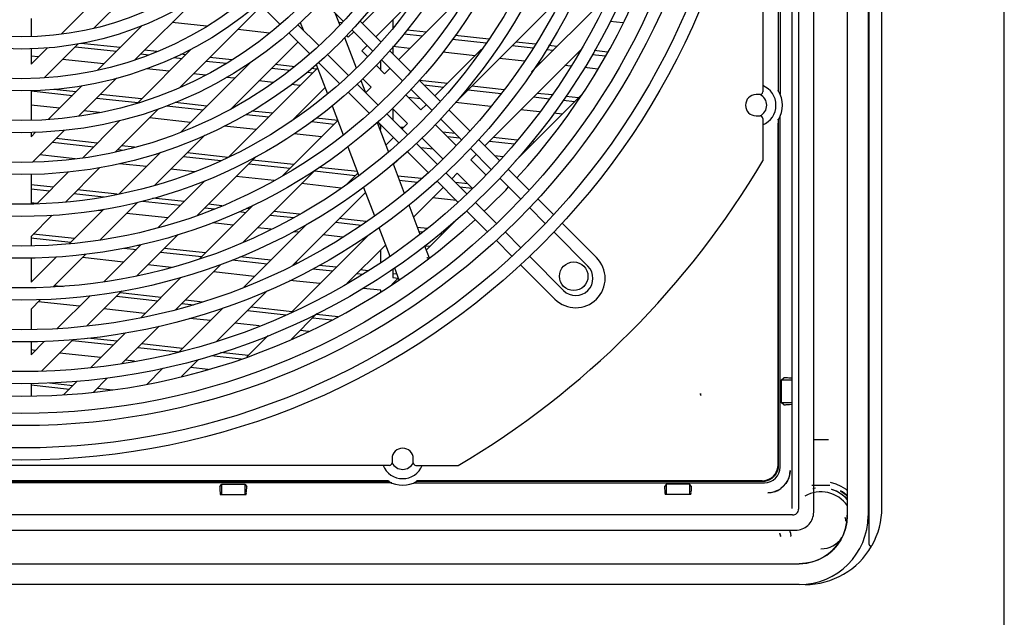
# Model space of a CAD drawing. Header units: inches. Extents: x 0 to 56.7, y 0 to 36.7.
# Tile 18 of 22: x 49.3 to 56.7, y 11.2 to 15.6. Entities that reach past the tile are written whole.
import ezdxf

# ---------------------------------------------------------------- set-up
doc = ezdxf.new("R2010")
doc.units = ezdxf.units.IN
doc.header["$LTSCALE"] = 3.116667
doc.header["$MEASUREMENT"] = 0
doc.layers.get('0').update_dxf_attribs({"linetype": 'CONTINUOUS'})

msp = doc.modelspace()

# ---------------------------------------------------------------- linework, layer by layer
at = {"color": 7, "linetype": 'Continuous'}
for p, q in [((56.6667, 0), (56.6667, 36.6667)), ((55.4989, 23.5957), (55.4989, 11.9264)), ((54.8702, 20.5485), (54.8702, 15.0761)), ((51.6918, 15.6598), (51.7254, 15.5724)), ((51.431, 15.5923), (51.4519, 15.5379)), ((51.7609, 15.4799), (51.8473, 15.2548)), ((51.5503, 15.2814), (51.6342, 15.063)), ((51.8828, 15.1623), (51.9173, 15.0724)), ((54.8505, 15.0564), (54.821, 15.0564)), ((51.6686, 14.9732), (51.7515, 14.7572)), ((54.821, 14.8989), (54.8505, 14.8989)), ((54.8702, 14.8792), (54.8702, 14.5643)), ((52.0027, 14.85), (52.0872, 14.6298)), ((51.7852, 14.6694), (51.8681, 14.4536)), ((52.1213, 14.5411), (52.2042, 14.3249)), ((51.9015, 14.3666), (51.9828, 14.1548)), ((52.2383, 14.2362), (52.3214, 14.0198)), ((52.0162, 14.0678), (52.0981, 13.8544)), ((52.3551, 13.9319), (52.3894, 13.8426)), ((52.1313, 13.7679), (52.1653, 13.6793)), ((52.2859, 13.7625), (52.2872, 13.7635)), ((52.0946, 12.3005), (46.6222, 12.3005)), ((52.1143, 12.3497), (52.1143, 12.3202)), ((52.2718, 12.3202), (52.2718, 12.3497)), ((52.2915, 12.3005), (52.6064, 12.3005)), ((55.0737, 12.2623), (55.0714, 12.2354)), ((55.0717, 12.2365), (55.0737, 12.2623)), ((54.9352, 12.0993), (54.9084, 12.097)), ((54.9842, 12.1153), (54.9604, 12.1054)), ((55.0252, 12.1453), (55.0059, 12.1288)), ((55.449, 12.1116), (55.4496, 12.1112)), ((55.4959, 11.8803), (55.4989, 11.9296)), ((54.9971, 11.7949), (55.0001, 11.7834)), ((55.0001, 11.7834), (55.0027, 11.776)), ((55.005, 11.7702), (55.0019, 11.778)), ((55.0789, 11.7835), (55.0798, 11.7777))]:
    msp.add_line(p, q, dxfattribs=at)
at = {"color": 6, "linetype": 'Continuous'}
for p, q in [((55.6537, 23.5958), (55.6537, 11.9265)), ((55.6616, 11.7131), (55.6616, 23.6233)), ((55.7561, 11.9855), (55.7561, 23.639)), ((55.1365, 23.5467), (55.1365, 11.9755)), ((55.2494, 11.9806), (55.2493, 23.5471)), ((55.0868, 22.8693), (55.0868, 12.7552)), ((54.9842, 20.513), (54.9842, 15.1116)), ((54.9883, 15.0833), (54.9883, 20.5413)), ((55.0004, 20.5651), (55.0004, 15.0595)), ((52.5804, 16.2738), (51.8931, 15.5866)), ((49.8965, 15.5498), (50.2517, 15.9049)), ((52.7227, 15.8761), (52.1632, 15.3165)), ((49.9335, 15.7872), (49.6524, 15.5062)), ((50.1997, 15.3129), (50.6677, 15.7809)), ((51.752, 15.5996), (51.5945, 15.7572)), ((51.9934, 15.4864), (52.3106, 15.8036)), ((52.6009, 15.0137), (53.3821, 15.7949)), ((53.733, 15.8062), (53.1518, 15.2251)), ((50.5387, 15.1118), (51.1443, 15.7174)), ((51.1268, 15.7349), (51.283, 15.5787)), ((49.4293, 15.6226), (49.4293, 15.4884)), ((51.8754, 15.6043), (52.0316, 15.4481)), ((52.12, 15.6129), (52.12, 15.5507)), ((53.8311, 15.5896), (53.7352, 15.6001)), ((50.2564, 15.5701), (49.9245, 15.2381)), ((50.7349, 15.5646), (50.4793, 15.5925)), ((51.2018, 15.5134), (50.9661, 15.5392)), ((51.5711, 15.4187), (51.4135, 15.5762)), ((51.742, 15.589), (51.718, 15.5916)), ((51.8291, 15.5225), (51.7887, 15.4822)), ((51.9721, 15.3795), (51.8162, 15.5355)), ((52.3673, 15.5207), (52.226, 15.5361)), ((51.347, 15.5147), (51.5022, 15.3595)), ((51.7887, 15.4822), (51.776, 15.495)), ((52.2034, 15.509), (52.3406, 15.4939)), ((52.5647, 15.4694), (52.814, 15.4421)), ((52.8331, 15.4696), (52.5838, 15.4969)), ((49.5491, 15.4029), (49.4293, 15.283)), ((49.4293, 15.3979), (49.4293, 15.283)), ((49.5282, 15.1815), (49.7795, 15.4328)), ((49.7592, 15.4125), (50.0653, 15.3789)), ((50.0919, 15.4055), (49.8013, 15.4374)), ((50.6213, 15.3949), (50.2203, 14.9939)), ((50.3642, 15.3757), (50.2725, 15.3857)), ((50.92, 14.9531), (51.4143, 15.4474)), ((51.889, 15.382), (51.9293, 15.4223)), ((51.9317, 15.3392), (51.889, 15.382)), ((52.0958, 15.3839), (52.252, 15.2277)), ((52.2457, 15.3991), (52.12, 15.4129)), ((52.12, 15.4129), (52.12, 15.3598)), ((52.7803, 15.3935), (52.4332, 15.0465)), ((52.8035, 14.6762), (53.5169, 15.3897)), ((53.008, 15.4208), (53.1631, 15.4039)), ((53.1796, 15.4317), (53.0347, 15.4475)), ((53.2619, 15.393), (53.3141, 15.3873)), ((53.3408, 15.414), (53.2784, 15.4208)), ((53.7167, 15.3728), (53.6174, 15.3837)), ((49.4837, 15.3374), (49.4293, 15.3434)), ((49.9705, 15.2841), (49.6643, 15.3176)), ((50.246, 15.3592), (50.3053, 15.3527)), ((50.4908, 15.3323), (50.5521, 15.3256)), ((51.0695, 15.303), (50.5415, 14.775)), ((50.5786, 15.3522), (50.5425, 15.3562)), ((50.7327, 15.3059), (50.8837, 15.2893)), ((50.9237, 15.3144), (50.7593, 15.3324)), ((51.7912, 15.1986), (51.6352, 15.3545)), ((52.0299, 15.241), (52.0299, 15.3094)), ((52.1919, 15.1598), (52.0361, 15.3156)), ((52.7325, 15.3458), (52.4906, 15.3723)), ((53.0977, 15.3058), (52.9132, 15.326)), ((53.4948, 15.3675), (53.5039, 15.3665)), ((53.6017, 15.3558), (53.7008, 15.345)), ((50.4572, 15.2308), (50.2879, 15.2493)), ((51.5608, 15.2542), (50.8969, 14.5903)), ((51.0257, 15.2738), (51.0388, 15.2723)), ((51.2195, 15.2525), (51.3557, 15.2376)), ((51.3904, 15.2633), (51.246, 15.2791)), ((51.5521, 15.2455), (51.5135, 15.2498)), ((51.5664, 15.2953), (51.7226, 15.1391)), ((52.0588, 15.2121), (51.9957, 15.2752)), ((52.0991, 15.2525), (52.0588, 15.2121)), ((53.2193, 15.2925), (53.2001, 15.2946)), ((53.4444, 15.2678), (53.3999, 15.2727)), ((53.6442, 15.2459), (53.5454, 15.2568)), ((49.7821, 14.8953), (50.0661, 15.1793)), ((50.7265, 15.2013), (50.6379, 15.211)), ((50.944, 15.1775), (50.8814, 15.1843)), ((51.2315, 15.146), (51.1246, 15.1577)), ((51.4832, 15.2237), (51.5256, 15.219)), ((51.8955, 15.175), (51.9586, 15.1119)), ((52.3163, 15.1634), (52.4722, 15.0075)), ((52.5257, 15.139), (52.3179, 15.1618)), ((49.4293, 15.0826), (49.4293, 14.8663)), ((49.4295, 15.0844), (49.7371, 15.0507)), ((49.8085, 15.1222), (49.5576, 14.8713)), ((49.7637, 15.0773), (49.5984, 15.0954)), ((51.4307, 15.1242), (51.3642, 15.1315)), ((51.3671, 14.8601), (51.6164, 15.1094)), ((51.6186, 15.1036), (51.6114, 15.1044)), ((52.0109, 14.9788), (51.8551, 15.1346)), ((51.9586, 15.1119), (51.9182, 15.0716)), ((52.4105, 14.9412), (52.2546, 15.0971)), ((52.3511, 15.1286), (52.4991, 15.1124)), ((52.6798, 15.0926), (52.9257, 15.0657)), ((52.9476, 15.0928), (52.7064, 15.1192)), ((54.9883, 15.0833), (54.9835, 15.082)), ((54.9841, 15.0986), (54.984, 15.0934)), ((54.9842, 15.1047), (54.9841, 15.0986)), ((54.9842, 15.1116), (54.9842, 15.1047)), ((49.9177, 15.0309), (50.2238, 14.9974)), ((50.2504, 15.024), (49.9443, 15.0575)), ((51.7868, 15.0749), (51.943, 14.9187)), ((52.3288, 14.9421), (52.2157, 15.0552)), ((52.3255, 15.0262), (52.2348, 15.0361)), ((53.5243, 15.0574), (53.0297, 14.5629)), ((53.1665, 15.0393), (53.2851, 15.0263)), ((53.304, 15.0538), (53.1932, 15.0659)), ((53.3869, 15.0152), (53.4726, 15.0058)), ((53.4993, 15.0324), (53.405, 15.0427)), ((49.6422, 14.9559), (49.4293, 14.9792)), ((49.9386, 14.9234), (49.8229, 14.9361)), ((50.0557, 14.6289), (50.3783, 14.9514)), ((50.439, 14.9738), (50.7106, 14.9441)), ((50.7372, 14.9707), (50.5006, 14.9966)), ((52.1155, 14.955), (52.2286, 14.8419)), ((52.12, 14.9505), (52.12, 14.8698)), ((52.3692, 14.9825), (52.3288, 14.9421)), ((52.5363, 14.9434), (52.6922, 14.7875)), ((52.8478, 14.969), (52.5867, 14.9976)), ((53.2114, 14.9292), (53.0717, 14.9445)), ((50.0894, 14.8629), (49.8116, 14.5852)), ((50.6158, 14.8493), (50.3096, 14.8828)), ((51.0304, 14.9091), (51.1974, 14.8908)), ((51.2239, 14.9173), (51.0708, 14.9341)), ((51.7106, 14.8639), (51.2946, 14.448)), ((51.4165, 14.8962), (51.4045, 14.8975)), ((51.7106, 14.864), (51.5491, 14.8817)), ((52.2295, 14.7602), (52.0736, 14.9161)), ((52.6304, 14.7212), (52.4745, 14.8771)), ((53.3778, 14.9109), (53.3162, 14.9177)), ((54.9835, 14.8733), (54.9883, 14.872)), ((54.9839, 14.8662), (54.984, 14.8618)), ((54.9883, 12.3004), (54.9883, 14.872)), ((55.0004, 12.2884), (55.0004, 14.8958)), ((49.4424, 14.5556), (49.6788, 14.792)), ((51.1025, 14.7959), (50.8655, 14.8219)), ((51.5144, 14.8561), (51.6841, 14.8375)), ((52.0073, 14.8544), (52.1632, 14.6985)), ((52.03, 14.829), (52.0099, 14.8312)), ((52.0217, 14.8005), (52.0299, 14.7996)), ((52.0299, 14.7996), (52.0299, 14.8317)), ((52.1975, 14.8108), (52.1767, 14.8131)), ((52.2286, 14.8419), (52.1882, 14.8015)), ((52.5915, 14.6794), (52.4356, 14.8353)), ((54.984, 14.8618), (54.9841, 14.8567)), ((54.9841, 14.8567), (54.9842, 14.8506)), ((54.9842, 14.8506), (54.9842, 14.8437)), ((54.9842, 12.3045), (54.9842, 14.8437)), ((49.4634, 14.777), (49.4293, 14.7429)), ((49.4293, 14.7757), (49.4293, 14.7429)), ((49.4355, 14.7491), (49.43, 14.7497)), ((49.9222, 14.6958), (49.6161, 14.7293)), ((50.3509, 14.384), (50.7208, 14.7538)), ((51.5893, 14.7426), (51.3857, 14.7649)), ((52.1242, 14.7375), (52.0676, 14.6809)), ((52.3354, 14.7351), (52.4913, 14.5792)), ((52.5831, 14.7686), (52.4924, 14.7785)), ((52.5256, 14.7453), (52.6163, 14.7354)), ((52.7562, 14.7235), (52.913, 14.5667)), ((53.0449, 14.718), (52.8649, 14.7377)), ((49.5895, 14.7027), (49.8956, 14.6692)), ((50.0763, 14.6494), (50.1219, 14.6444)), ((50.2001, 14.6653), (50.1028, 14.676)), ((52.4495, 14.5403), (52.2936, 14.6962)), ((52.4187, 14.6518), (52.328, 14.6617)), ((52.8516, 14.5001), (52.6945, 14.6572)), ((52.8383, 14.7111), (53.0214, 14.691)), ((53.131, 14.679), (53.1444, 14.6776)), ((53.171, 14.7042), (53.1545, 14.706)), ((49.7575, 14.5791), (49.4947, 14.6079)), ((50.3941, 14.6276), (50.0845, 14.318)), ((50.3658, 14.6177), (50.3824, 14.6159)), ((50.563, 14.5961), (50.8405, 14.5657)), ((50.8945, 14.5892), (50.5896, 14.6227)), ((50.6676, 14.1606), (51.1028, 14.5958)), ((52.1232, 14.536), (52.157, 14.5698)), ((52.2273, 14.6344), (52.3832, 14.4785)), ((52.6991, 14.5718), (52.7394, 14.6122)), ((52.8112, 14.4597), (52.6991, 14.5718)), ((52.9377, 14.595), (52.8782, 14.6015)), ((49.685, 14.2581), (49.9421, 14.5153)), ((50.2875, 14.521), (50.088, 14.5429)), ((50.6448, 14.4819), (50.4682, 14.5012)), ((51.0498, 14.5428), (51.3559, 14.5093)), ((51.3824, 14.5358), (51.0763, 14.5693)), ((51.8565, 14.4838), (51.5705, 14.5152)), ((52.9771, 14.5026), (53.1333, 14.3464)), ((49.4293, 14.4645), (49.4293, 14.2441)), ((49.709, 14.4826), (49.4721, 14.2457)), ((51.2363, 14.4171), (50.9549, 14.4479)), ((51.0066, 13.9595), (51.5436, 14.4965)), ((51.5366, 14.4895), (51.8427, 14.4559)), ((51.8604, 14.4737), (51.7772, 14.3904)), ((52.3329, 14.4318), (52.1558, 14.4512)), ((52.6706, 14.3191), (52.5135, 14.4762)), ((52.5585, 14.4313), (52.5989, 14.4716)), ((52.5989, 14.4716), (52.711, 14.3595)), ((53.0714, 14.2803), (52.9156, 14.4361)), ((49.594, 14.3676), (49.4293, 14.3856)), ((49.4293, 14.3561), (49.5674, 14.341)), ((50.7217, 14.4152), (50.3753, 14.0687)), ((51.7367, 14.3623), (51.4417, 14.3946)), ((52.1676, 14.4204), (52.3041, 14.4054)), ((52.273, 14.1458), (52.4945, 14.3672)), ((52.4472, 14.4145), (52.604, 14.2577)), ((52.6763, 14.3942), (52.5856, 14.4041)), ((52.6188, 14.3709), (52.7095, 14.361)), ((49.748, 14.3212), (49.9718, 14.2967)), ((50.0705, 14.3153), (49.7746, 14.3478)), ((50.5675, 14.2609), (50.3359, 14.2863)), ((51.3758, 13.7886), (51.916, 14.3288)), ((52.5932, 14.2685), (52.4152, 14.288)), ((53.3146, 14.1651), (53.1969, 14.2828)), ((49.4725, 14.2461), (49.4293, 14.2509)), ((49.9709, 14.2044), (49.7153, 13.9488)), ((49.9416, 13.9746), (50.2229, 14.256)), ((50.2578, 14.2653), (50.5409, 14.2343)), ((51.0824, 14.2358), (50.6838, 13.8372)), ((50.7216, 14.2146), (50.7946, 14.2066)), ((50.8485, 14.2301), (50.7481, 14.2411)), ((51.0542, 14.2076), (51.0311, 14.2101)), ((52.8904, 14.0993), (52.7346, 14.2551)), ((53.2522, 14.0994), (53.1354, 14.2163)), ((49.4293, 14.0024), (49.5863, 14.1594)), ((49.9593, 14.1928), (49.9278, 14.1963)), ((50.4461, 14.1395), (50.14, 14.173)), ((50.9786, 14.1864), (51.0277, 14.181)), ((51.2083, 14.1612), (51.3843, 14.142)), ((51.4261, 14.1668), (51.2349, 14.1878)), ((51.9219, 14.1125), (51.7216, 14.1344)), ((52.6078, 14.141), (52.3672, 13.9004)), ((52.6681, 14.1936), (52.8243, 14.0374)), ((50.9328, 14.0862), (50.7777, 14.1032)), ((51.4807, 14.094), (51.012, 13.6253)), ((51.2143, 14.0554), (51.1135, 14.0664)), ((51.6951, 14.1079), (51.8853, 14.0871)), ((52.3017, 14.071), (52.3779, 14.0627)), ((53.3787, 14.101), (53.6345, 13.8453)), ((49.4281, 13.992), (49.7259, 13.9594)), ((49.4293, 14.0024), (49.4293, 13.933)), ((49.7525, 13.986), (49.4464, 14.0196)), ((50.2162, 13.7091), (50.5228, 14.0158)), ((51.9456, 14.0189), (51.3645, 13.4377)), ((51.4196, 14.0329), (51.3801, 14.0372)), ((51.7488, 13.9968), (51.6002, 14.0131)), ((52.3135, 14.0402), (52.3438, 14.0369)), ((52.4723, 14.0228), (52.488, 14.0211)), ((52.5024, 14.049), (52.5146, 14.0477)), ((52.9544, 14.0353), (53.0713, 13.9185)), ((53.5704, 13.7812), (53.3162, 14.0354)), ((50.249, 13.9424), (49.9716, 13.665)), ((50.122, 13.916), (50.2127, 13.9061)), ((50.2393, 13.9327), (50.2194, 13.9349)), ((50.726, 13.8794), (50.4199, 13.9129)), ((51.781, 13.6538), (52.0658, 13.9386)), ((51.9064, 13.9796), (51.8914, 13.9812)), ((52.3931, 13.9263), (52.3534, 13.9306)), ((52.8879, 13.9738), (53.0056, 13.8561)), ((49.6155, 13.849), (49.4293, 13.6628)), ((49.4293, 13.8424), (49.4293, 13.6628)), ((49.5948, 13.6278), (49.838, 13.8711)), ((50.1178, 13.8113), (49.8117, 13.8448)), ((50.3933, 13.8863), (50.6994, 13.8528)), ((51.2127, 13.826), (50.9819, 13.8513)), ((52.0299, 13.8096), (52.0299, 13.9027)), ((53.3895, 13.6003), (53.1353, 13.8545)), ((50.4735, 13.7723), (50.2985, 13.7915)), ((50.5072, 13.4601), (50.8413, 13.7942)), ((50.9257, 13.828), (51.1862, 13.7995)), ((51.4078, 13.8047), (51.3934, 13.8062)), ((51.6995, 13.7727), (51.5719, 13.7867)), ((53.0697, 13.792), (53.3254, 13.5362)), ((50.5434, 13.6968), (50.2452, 13.3985)), ((51.0914, 13.7046), (50.7853, 13.7382)), ((51.5254, 13.7623), (51.673, 13.7462)), ((51.8536, 13.7264), (51.896, 13.7218)), ((51.9344, 13.747), (51.8801, 13.7529)), ((52.16, 13.6931), (52.1114, 13.6445)), ((52.12, 13.7604), (52.12, 13.6972)), ((52.12, 13.7268), (52.1483, 13.7237)), ((52.12, 13.6972), (52.1601, 13.6928)), ((49.605, 13.638), (49.6677, 13.6312)), ((51.5781, 13.6513), (51.353, 13.676)), ((49.8683, 13.5617), (49.6244, 13.3179)), ((49.8446, 13.3375), (50.104, 13.5969)), ((50.0651, 13.5581), (50.3712, 13.5246)), ((50.0917, 13.5847), (50.3978, 13.5512)), ((50.8121, 13.225), (51.187, 13.5998)), ((52.0299, 13.6019), (51.8989, 13.6162)), ((52.0299, 13.5894), (52.0299, 13.6019)), ((49.4293, 13.4623), (49.5008, 13.5339)), ((49.7896, 13.483), (49.4835, 13.5166)), ((50.8594, 13.4727), (50.532, 13.1453)), ((50.5519, 13.5048), (50.6403, 13.4951)), ((50.5785, 13.5314), (50.707, 13.5173)), ((51.0653, 13.4781), (51.3714, 13.4446)), ((49.4293, 13.4623), (49.4293, 13.3109)), ((50.2764, 13.4297), (49.9703, 13.4633)), ((51.0386, 13.4515), (51.3271, 13.4199)), ((51.3661, 13.2388), (51.5556, 13.4284)), ((51.552, 13.4248), (51.7144, 13.407)), ((50.1049, 13.0578), (50.3818, 13.3347)), ((50.7631, 13.3764), (50.6106, 13.3931)), ((51.1263, 13.3366), (50.9438, 13.3566)), ((51.5254, 13.3982), (51.6666, 13.3827)), ((50.133, 13.2863), (49.8745, 13.0278)), ((51.1921, 13.2653), (51.0339, 13.1071)), ((51.4961, 13.2962), (51.4306, 13.3033)), ((49.5305, 13.2239), (49.4293, 13.1227)), ((49.4293, 13.2203), (49.4293, 13.1227)), ((49.5095, 13.0025), (49.7426, 13.2356)), ((49.7369, 13.2299), (50.043, 13.1964)), ((50.0696, 13.223), (49.8495, 13.2471)), ((50.5564, 13.1697), (50.2503, 13.2032)), ((49.4614, 13.1548), (49.4293, 13.1583)), ((49.9481, 13.1015), (49.642, 13.135)), ((50.2237, 13.1766), (50.5249, 13.1436)), ((50.7702, 13.1167), (50.9928, 13.0923)), ((51.0431, 13.1163), (50.8394, 13.1387)), ((50.1989, 13.074), (50.1288, 13.0817)), ((50.5473, 12.9601), (50.6739, 13.0867)), ((50.4089, 13.0221), (50.2895, 12.9028)), ((50.7455, 13.0142), (50.6156, 13.0284)), ((49.4293, 12.9092), (49.4293, 12.8175)), ((49.4293, 12.8994), (49.7148, 12.8681)), ((49.5665, 12.9139), (49.7414, 12.8947)), ((49.7731, 12.9264), (49.6717, 12.8251)), ((49.893, 12.8459), (49.9965, 12.9494)), ((55.0102, 12.9371), (55.0265, 12.952)), ((55.0102, 12.9371), (55.0868, 12.9372)), ((55.0102, 12.7662), (55.0102, 12.9371)), ((55.0536, 12.9507), (55.0447, 12.9513)), ((55.0634, 12.9499), (55.0536, 12.9507)), ((55.0874, 12.9479), (55.0634, 12.9499)), ((49.8954, 12.8483), (49.9061, 12.8472)), ((49.922, 12.875), (50.0348, 12.8626)), ((54.4093, 12.8256), (54.409, 12.8268)), ((55.0868, 12.7661), (55.0102, 12.7662)), ((55.0265, 12.7513), (55.0102, 12.7662)), ((55.0583, 12.753), (55.0684, 12.7538)), ((55.0684, 12.7538), (55.0874, 12.7554)), ((55.0879, 12.7548), (55.0879, 11.98)), ((55.3584, 12.4893), (55.2482, 12.4893)), ((52.1112, 12.1703), (46.6056, 12.1703)), ((46.6294, 12.1824), (52.0874, 12.1824)), ((52.0591, 12.1865), (46.6577, 12.1865)), ((50.8329, 12.1442), (50.8478, 12.1605)), ((50.8477, 12.0839), (50.8478, 12.1605)), ((50.8478, 12.1605), (51.0187, 12.1605)), ((51.0187, 12.1605), (51.0336, 12.1442)), ((51.0187, 12.1605), (51.0187, 12.0839)), ((52.066, 12.1865), (52.0591, 12.1865)), ((52.0721, 12.1866), (52.066, 12.1865)), ((52.0773, 12.1867), (52.0721, 12.1866)), ((52.0816, 12.1868), (52.0773, 12.1867)), ((52.0887, 12.1872), (52.0874, 12.1824)), ((52.2749, 12.1703), (54.8823, 12.1703)), ((52.2987, 12.1824), (52.2974, 12.1872)), ((52.2987, 12.1824), (54.8703, 12.1824)), ((52.317, 12.1866), (52.3113, 12.1866)), ((52.3234, 12.1865), (52.317, 12.1866)), ((54.8662, 12.1865), (52.3234, 12.1865)), ((54.1549, 12.1605), (54.14, 12.1442)), ((54.1548, 12.0839), (54.1549, 12.1605)), ((54.3257, 12.1605), (54.1549, 12.1605)), ((54.3406, 12.1442), (54.3257, 12.1605)), ((54.3257, 12.1605), (54.3258, 12.0839)), ((50.8358, 12.097), (50.8369, 12.084)), ((50.8368, 12.0839), (51.0297, 12.0839)), ((51.0295, 12.084), (51.0306, 12.097)), ((54.1429, 12.097), (54.144, 12.084)), ((54.3368, 12.0839), (54.1438, 12.0839)), ((54.3366, 12.084), (54.3377, 12.097)), ((55.3699, 12.1515), (55.2366, 12.1518)), ((55.2493, 11.9538), (55.2494, 11.9806)), ((55.0928, 11.9318), (43.624, 11.9318)), ((43.6243, 11.8189), (54.929, 11.819)), ((54.929, 11.819), (55.0872, 11.8189)), ((43.5751, 11.5694), (55.1418, 11.5694)), ((55.1419, 11.4146), (43.5749, 11.4146))]:
    msp.add_line(p, q, dxfattribs=at)
for points in [[(54.984, 15.0934), (54.9839, 15.0891), (54.9839, 15.0873), (54.9838, 15.0857), (54.9838, 15.0844), (54.9837, 15.0833), (54.9837, 15.0826), (54.9836, 15.0821), (54.9835, 15.082)], [(54.9835, 14.8733), (54.9836, 14.8732), (54.9837, 14.8727), (54.9837, 14.872), (54.9838, 14.8709), (54.9838, 14.8696), (54.9839, 14.868), (54.9839, 14.8662)], [(55.0447, 12.9513), (55.0408, 12.9516), (55.0373, 12.9518), (55.0342, 12.952), (55.0316, 12.9521), (55.0295, 12.9521), (55.0279, 12.9521), (55.0269, 12.9521), (55.0265, 12.952)], [(54.4086, 12.8333), (54.4086, 12.8336), (54.4085, 12.8338), (54.4085, 12.8339), (54.4085, 12.8337), (54.4084, 12.8332), (54.4084, 12.8327), (54.4083, 12.8322)], [(54.4083, 12.8315), (54.4083, 12.8311), (54.4083, 12.831), (54.4084, 12.8313), (54.4084, 12.8317), (54.4084, 12.8322), (54.4084, 12.8327), (54.4084, 12.8331), (54.4086, 12.8333)], [(54.4083, 12.8326), (54.4084, 12.8329), (54.4083, 12.8325)], [(54.4089, 12.8275), (54.4088, 12.8281), (54.4087, 12.8288), (54.4086, 12.8294), (54.4085, 12.83), (54.4084, 12.8303), (54.4084, 12.8308), (54.4083, 12.8314), (54.4083, 12.8315)], [(54.4125, 12.8195), (54.4116, 12.8207), (54.411, 12.8219), (54.4105, 12.823), (54.4101, 12.8239), (54.4098, 12.8246), (54.4095, 12.8252), (54.4093, 12.8256)], [(55.0265, 12.7513), (55.0269, 12.7512), (55.0279, 12.7512), (55.0294, 12.7512), (55.0315, 12.7512), (55.0341, 12.7513), (55.0371, 12.7515), (55.0406, 12.7517), (55.0445, 12.752), (55.0488, 12.7523), (55.0583, 12.753)], [(54.8662, 12.1865), (54.8849, 12.188), (54.9027, 12.1923), (54.9198, 12.1994), (54.9356, 12.209), (54.9496, 12.2211), (54.9617, 12.2351), (54.9713, 12.2509), (54.9784, 12.268), (54.9827, 12.2858), (54.9842, 12.3045)], [(54.8703, 12.1824), (54.8891, 12.1839), (54.9069, 12.1882), (54.924, 12.1953), (54.9397, 12.2049), (54.9538, 12.2169), (54.9658, 12.231), (54.9754, 12.2467), (54.9825, 12.2638), (54.9868, 12.2816), (54.9883, 12.3004)], [(52.0887, 12.1872), (52.0886, 12.1871), (52.0881, 12.187), (52.0874, 12.187), (52.0863, 12.1869), (52.085, 12.1869), (52.0834, 12.1868), (52.0816, 12.1868)], [(52.3113, 12.1866), (52.3066, 12.1867), (52.3045, 12.1868), (52.3027, 12.1868), (52.3011, 12.1869), (52.2998, 12.1869), (52.2987, 12.187), (52.298, 12.187), (52.2975, 12.1871), (52.2974, 12.1872)], [(55.0872, 11.8189), (55.1011, 11.8188), (55.1145, 11.819), (55.1275, 11.8199), (55.1401, 11.8215), (55.1524, 11.8246), (55.1642, 11.8287), (55.1755, 11.8338), (55.1863, 11.8399), (55.1964, 11.8469), (55.2059, 11.8548), (55.2146, 11.8636), (55.2225, 11.8732), (55.2294, 11.8833), (55.2353, 11.8939), (55.2402, 11.9051), (55.2441, 11.9167), (55.2469, 11.9287), (55.2487, 11.9411), (55.2493, 11.9538)]]:
    msp.add_lwpolyline(points, dxfattribs=at)
at = {"color": 7, "linetype": 'Continuous'}
for points in [[(52.3841, 13.8386), (52.382, 13.8393), (52.3763, 13.8428), (52.3733, 13.8456)], [(54.4095, 12.8248), (54.4086, 12.8288), (54.4085, 12.8315), (54.4085, 12.8324), (54.4085, 12.8323), (54.4084, 12.8322), (54.4083, 12.8317)], [(55.0717, 12.2365), (55.0653, 12.2102), (55.0553, 12.1864), (55.0418, 12.1647)], [(55.0253, 12.1454), (55.0422, 12.1652), (55.0558, 12.1873), (55.0657, 12.2113)], [(55.4989, 12.1135), (55.4879, 12.1226), (55.4531, 12.1444), (55.4155, 12.1615), (55.3749, 12.1739)], [(54.9084, 12.097), (54.9342, 12.099), (54.9604, 12.1054)], [(54.9595, 12.105), (54.9834, 12.115), (55.0056, 12.1285)], [(55.4989, 12.0476), (55.4856, 12.0622), (55.454, 12.0875), (55.4192, 12.1077), (55.3819, 12.1223)], [(55.4496, 12.1112), (55.4837, 12.0873), (55.4989, 12.0728)], [(55.1419, 11.5694), (55.1992, 11.5742), (55.2531, 11.5875), (55.3025, 11.6079), (55.3469, 11.6343), (55.3861, 11.666), (55.4197, 11.7023), (55.4476, 11.7425), (55.4697, 11.7859), (55.4859, 11.832), (55.4959, 11.8803)], [(55.4989, 11.9264), (55.4956, 11.8783), (55.4863, 11.8324), (55.4711, 11.7883), (55.4505, 11.7468), (55.4247, 11.7085), (55.3943, 11.6739), (55.3597, 11.6435), (55.3214, 11.6178), (55.2799, 11.5971), (55.2358, 11.582)], [(55.0019, 11.778), (54.999, 11.7868), (54.9964, 11.7966)], [(55.0753, 11.8034), (55.0737, 11.8112), (55.072, 11.8196)], [(55.0752, 11.8037), (55.0766, 11.7965), (55.0778, 11.7898), (55.0789, 11.7835)], [(55.0805, 11.7724), (55.0805, 11.7725), (55.0798, 11.7778)], [(55.2358, 11.582), (55.1899, 11.5728), (55.1418, 11.5694)]]:
    msp.add_lwpolyline(points, dxfattribs=at)
at = {"color": 6, "linetype": 'Continuous'}
for radius in [5.4724, 5.3819, 5.2165, 5.126, 4.9055, 4.815, 4.5945, 4.5039, 4.2835, 4.1929, 3.9724, 3.8819, 3.6614, 3.5709, 3.3504, 3.2598, 3.0394, 2.9488, 2.7283, 2.6378, 2.4173, 2.3268]:
    msp.add_circle((49.3584, 17.8123), radius, dxfattribs=at)
at = {"color": 7, "linetype": 'Continuous'}
msp.add_circle((53.4647, 13.706), 0.1063, dxfattribs=at)
for centre, radius, start, end in [((49.3584, 17.8123), 4.997, 317.50683, 42.49242), ((54.821, 14.9776), 0.0787, 90, 270), ((54.8505, 15.0761), 0.0197, 270, 360), ((54.8505, 14.8792), 0.0197, 0, 90), ((49.3584, 17.8123), 6.3976, 300.51024, 329.48976), ((49.3584, 17.8123), 4.997, 313.53272, 316.46746), ((49.3584, 17.8123), 4.997, 227.50621, 312.49263), ((52.1931, 12.3497), 0.0787, 0, 180), ((52.0946, 12.3202), 0.0197, 270, 360), ((52.2915, 12.3202), 0.0197, 180, 270), ((55.3033, 11.8674), 0.2368, 34.06548, 120.4986), ((55.3033, 11.8674), 0.2668, 98.74287, 103.19929), ((55.3033, 11.8674), 0.2668, 42.65662, 72.51431), ((55.3033, 11.8674), 0.2844, 46.3798, 59.17614)]:
    msp.add_arc(centre, radius, start, end, dxfattribs=at)
at = {"color": 6, "linetype": 'Continuous'}
for centre, radius, start, end in [((54.8112, 14.9776), 0.1575, 292.07148, 67.92556), ((54.8112, 14.9776), 0.2063, 329.18549, 30.81442), ((54.8112, 14.9776), 0.0886, 296.63991, 63.33385), ((53.48, 13.6907), 0.2185, 225, 45), ((53.48, 13.6907), 0.128, 225, 45), ((52.1931, 12.3595), 0.1575, 202.07148, 337.92556), ((52.1931, 12.3595), 0.0886, 206.65056, 333.35979), ((52.1931, 12.3595), 0.2063, 239.18555, 300.81448), ((55.0946, 11.9737), 0.0415, 267.53145, 2.46855), ((55.1694, 12.0012), 0.4921, 351.20199, 352.40823), ((55.1852, 11.9855), 0.5709, 330.83729, 360), ((55.1419, 11.9265), 0.5118, 270.00106, 359.99682), ((55.3033, 11.8674), 0.187, 4.96368, 14.43736), ((55.3033, 11.8674), 0.187, 269.99974, 326.56403), ((55.1852, 11.9855), 0.5709, 270, 330.13416), ((55.6734, 11.7131), 0.0118, 180, 330.83729)]:
    msp.add_arc(centre, radius, start, end, dxfattribs=at)
for centre, major_axis, ratio, start_param, end_param in [((54.8822, 12.2885), (0.0836, -0.0836), 0.999315, -0.785056, 0.785056), ((50.837, 12.097), (-0.0041, 0.0472), 0.025987, 0.023904, 1.56852), ((51.0294, 12.097), (0.0041, 0.0472), 0.025987, -1.457059, -0.023904), ((54.1441, 12.097), (-0.0041, 0.0472), 0.025987, 0.023904, 1.56852), ((54.3365, 12.097), (0.0041, 0.0472), 0.025987, -1.457059, -0.023904)]:
    msp.add_ellipse(centre, major_axis=major_axis, ratio=ratio, start_param=start_param, end_param=end_param, dxfattribs=at)

doc.saveas('drawing.dxf')
